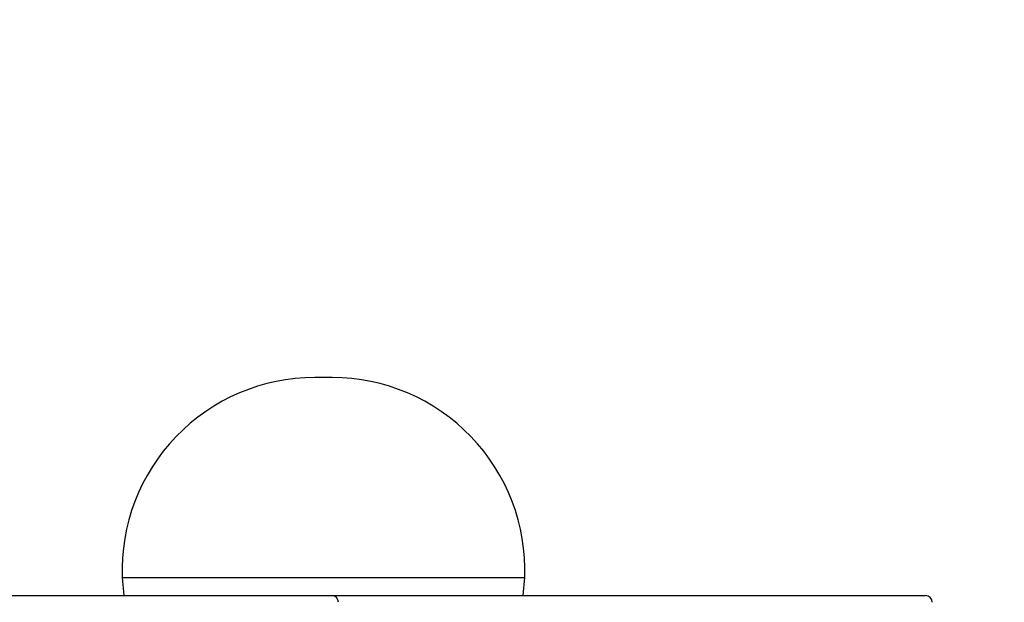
# Model space of a CAD drawing. Header units: millimetres. Extents: x 59 to 109, y 26 to 144.
# Tile 140 of 158: x 83.46 to 90.86, y 91.93 to 96.3. Entities that reach past the tile are written whole.
import ezdxf

# ---------------------------------------------------------------- set-up
doc = ezdxf.new("R2010")
doc.units = ezdxf.units.MM
doc.styles.add('SLDTEXTSTYLE0', font='TXT', dxfattribs={"width": 0.75})
doc.dimstyles.new('SLDDIMSTYLE0', dxfattribs={"dimtxt": 3.5, "dimasz": 3.302, "dimexe": 0, "dimexo": 0.0625, "dimgap": 0.875, "dimtad": 1, "dimdec": 0, "dimlfac": 20, "dimrnd": 1e-09, "dimzin": 12, "dimdsep": 46, "dimtxsty": 'SLDTEXTSTYLE0', "dimsah": 1, "dimcen": 0.09, "dimadec": 0, "dimazin": 3, "dimtfac": 1, "dimtdec": 0, "dimtofl": 0, "dimtmove": 0, "dimatfit": 3, "dimfxl": 0, "dimfrac": 2, "dimtolj": 1, "dimtzin": 12, "dimarcsym": 0})
doc.dimstyles.new('SLDDIMSTYLE1', dxfattribs={"dimtxt": 3.5, "dimasz": 3.302, "dimexe": 0, "dimexo": 0.0625, "dimgap": 0.875, "dimtad": 1, "dimdec": 0, "dimlfac": 20, "dimrnd": 1e-09, "dimzin": 12, "dimdsep": 46, "dimtxsty": 'SLDTEXTSTYLE0', "dimsah": 1, "dimcen": 0.09, "dimadec": 0, "dimazin": 3, "dimtfac": 1, "dimtdec": 0, "dimtmove": 0, "dimatfit": 0, "dimfxl": 0, "dimfrac": 2, "dimtolj": 1, "dimtzin": 12, "dimarcsym": 0})

# ---------------------------------------------------------------- blocks, each defined once
blk = doc.blocks.new('_D')
at = {"color": 7, "linetype": 'Continuous', "lineweight": 18}
for p, q in [((78.8835, 143.6649), (108.5588, 143.6649)), ((107.5588, 143.6649), (107.5588, 76.3608)), ((75.8335, 76.3608), (108.5588, 76.3608))]:
    blk.add_line(p, q, dxfattribs=at)
for points in [[(107.5588, 143.6649), (107.0508, 140.3629), (108.0668, 140.3629)], [(107.5588, 76.3608), (108.0668, 79.6628), (107.0508, 79.6628)]]:
    blk.add_solid(points, dxfattribs=at)
at = {"color": 7, "linetype": 'Continuous', "lineweight": 18, "insert": (103.047, 105.5185), "char_height": 3.5, "attachment_point": 1, "rotation": 90, "style": 'SLDTEXTSTYLE0'}
blk.add_mtext('1346', dxfattribs=at)
blk = doc.blocks.new('_D_1')
at = {"color": 7, "linetype": 'Continuous', "lineweight": 18}
for p, q in [((75.6057, 99.2579), (98.8756, 99.2579)), ((97.8756, 99.2579), (97.8756, 76.3608)), ((75.8335, 76.3608), (98.8756, 76.3608))]:
    blk.add_line(p, q, dxfattribs=at)
for points in [[(97.8756, 99.2579), (97.3676, 95.9559), (98.3836, 95.9559)], [(97.8756, 76.3608), (98.3836, 79.6628), (97.3676, 79.6628)]]:
    blk.add_solid(points, dxfattribs=at)
at = {"color": 7, "linetype": 'Continuous', "lineweight": 18, "insert": (93.3639, 85.2455), "char_height": 3.5, "attachment_point": 1, "rotation": 90, "style": 'SLDTEXTSTYLE0'}
blk.add_mtext('458', dxfattribs=at)

msp = doc.modelspace()

# ---------------------------------------------------------------- linework, layer by layer
at = {"color": 7, "linetype": 'Continuous', "lineweight": 25}
for p, q in [((85.80962, 93.61571), (85.67848, 93.61571)), ((84.23155, 92.11422), (84.24314, 91.97748)), ((87.24495, 91.97748), (87.25655, 92.11422)), ((76.75632, 91.97748), (83.83976, 91.97748)), ((83.83976, 91.97748), (85.80632, 91.97748)), ((85.80632, 91.97748), (90.26905, 91.97748))]:
    msp.add_line(p, q, dxfattribs=at)
at = {"color": 1, "linetype": 'Continuous', "lineweight": 25}
msp.add_line((84.23155, 92.11422), (87.25655, 92.11422), dxfattribs=at)
at = {"color": 7, "linetype": 'Continuous', "lineweight": 25}
for centre, radius, start, end in [((85.67848, 92.16779), 1.44792, 90, 182.120136), ((85.80962, 92.16779), 1.44792, 357.879864, 90), ((85.80632, 91.92748), 0.05, 0, 90), ((90.26905, 91.92748), 0.05, 0, 90)]:
    msp.add_arc(centre, radius, start, end, dxfattribs=at)

# ---------------------------------------------------------------- dimensions: what is measured, and where the dimension line sits
at = {"color": 7, "linetype": 'Continuous', "lineweight": 18}
for base, p1, dimstyle, picture, middle in [((107.55876, 76.36081), (77.88354, 143.66488), 'SLDDIMSTYLE0', '_D', (107.55876, 110.69074)), ((97.87561, 76.36081), (74.60571, 99.25793), 'SLDDIMSTYLE1', '_D_1', (97.87561, 89.12468))]:
    dim = msp.add_linear_dim(base=base, p1=p1, p2=(74.83348, 76.36081), angle=90, dimstyle=dimstyle, dxfattribs=at)
    dim.commit()
    dim.dimension.update_dxf_attribs({"geometry": picture, "text_midpoint": middle, "dimtype": 160})

doc.saveas('drawing.dxf')
